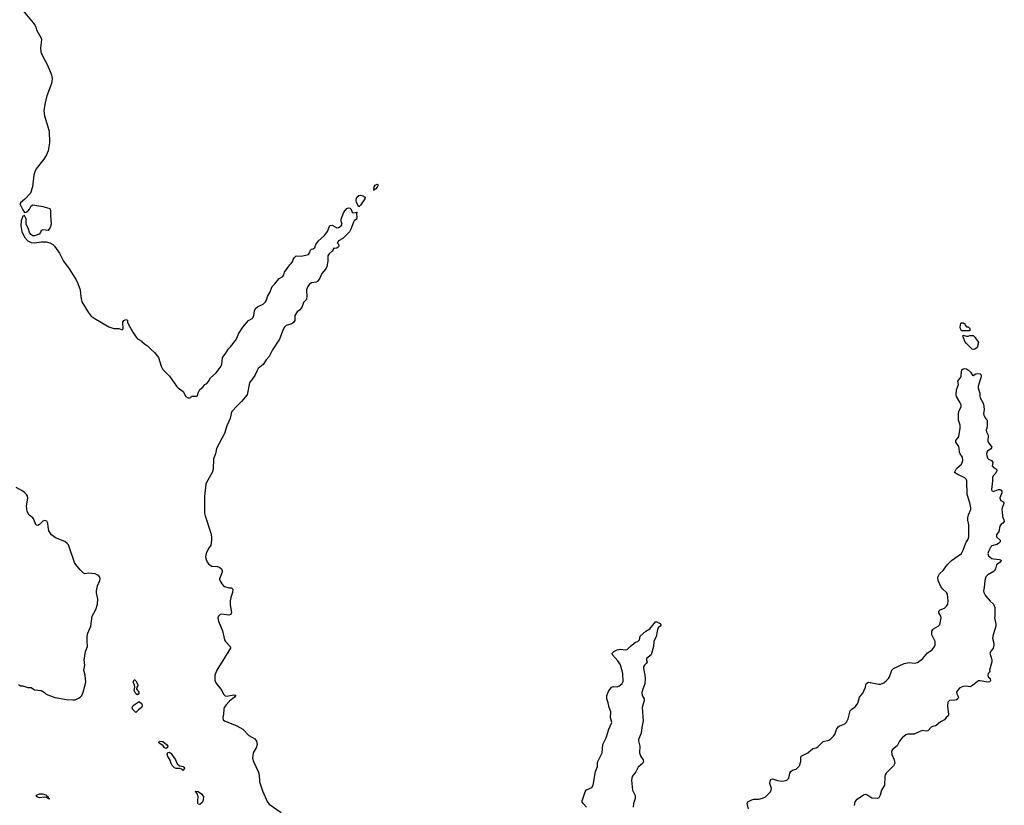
# Model space of a CAD drawing. Header units: inches. Extents: x 2348423 to 2474978, y 460702 to 613625.
# Tile 48 of 113: x 2378555 to 2390217, y 570791 to 580089. Entities that reach past the tile are written whole.
import ezdxf

# ---------------------------------------------------------------- set-up
doc = ezdxf.new("R2010")
doc.units = ezdxf.units.IN
doc.header["$MEASUREMENT"] = 0
for name, color, linetype in [('C3577', 7, 'Continuous'), ('C3578', 7, 'Continuous'), ('C3587', 7, 'Continuous'), ('C3597', 7, 'Continuous')]:
    doc.layers.add(name, color=color, linetype=linetype)

msp = doc.modelspace()

# ---------------------------------------------------------------- linework, layer by layer
at = {"layer": 'C3577', "color": 5}
for points, elevation in [([(2378744, 580000), (2378754, 579970), (2378810, 579871), (2378814, 579850), (2378803, 579757), (2378806, 579710), (2378822, 579670), (2378886, 579550), (2378930, 579436), (2378940, 579390), (2378930, 579333), (2378878, 579190), (2378853, 579090), (2378842, 579010), (2378850, 578950), (2378903, 578770), (2378909, 578630), (2378890, 578539), (2378872, 578488), (2378841, 578439), (2378750, 578324), (2378733, 578290), (2378723, 578250), (2378708, 578112), (2378683, 578037), (2378616, 577964), (2378570, 577927), (2378556, 577910), (2378590, 577837), (2378610, 577807), (2378630, 577812), (2378654, 577826), (2378672, 577848), (2378690, 577888), (2378710, 577898), (2378830, 577880), (2378910, 577856), (2378919, 577830), (2378919, 577770), (2378927, 577670), (2378916, 577630), (2378890, 577594), (2378830, 577604), (2378810, 577593), (2378801, 577570), (2378785, 577550), (2378730, 577531), (2378710, 577533), (2378685, 577545), (2378669, 577569), (2378660, 577610), (2378631, 577670), (2378631, 577730), (2378624, 577750), (2378610, 577770), (2378590, 577762), (2378571, 577710), (2378567, 577650), (2378581, 577581), (2378610, 577517), (2378650, 577473), (2378690, 577451), (2378733, 577447), (2378810, 577459), (2378870, 577461), (2378911, 577450), (2378946, 577430), (2378968, 577410), (2379027, 577327), (2379074, 577230), (2379142, 577142), (2379224, 577010), (2379245, 576965), (2379272, 576890), (2379277, 576810), (2379292, 576750), (2379367, 576627), (2379402, 576582), (2379435, 576555), (2379610, 576454), (2379670, 576435), (2379730, 576436), (2379770, 576418), (2379782, 576430), (2379778, 576510), (2379788, 576530), (2379810, 576542), (2379830, 576534), (2379831, 576510), (2379838, 576490), (2379895, 576390), (2379935, 576330), (2379952, 576312), (2380000, 576284)], 80), ([(2378540, 572220), (2378565, 572205), (2378590, 572205), (2378650, 572186), (2378690, 572185), (2378730, 572158), (2378810, 572151), (2378850, 572125), (2378867, 572107), (2378970, 572067), (2379110, 572041), (2379190, 572037), (2379210, 572039), (2379250, 572058), (2379270, 572070), (2379290, 572090), (2379307, 572130), (2379337, 572250), (2379332, 572330), (2379313, 572390), (2379325, 572450), (2379317, 572510), (2379336, 572610), (2379356, 572670), (2379352, 572732), (2379354, 572790), (2379362, 572830), (2379396, 572910), (2379412, 573030), (2379456, 573110), (2379476, 573170), (2379480, 573230), (2379465, 573305), (2379465, 573330), (2379477, 573390), (2379502, 573450), (2379506, 573470), (2379504, 573490), (2379490, 573510), (2379450, 573532), (2379370, 573537), (2379328, 573532), (2379310, 573539), (2379270, 573579), (2379219, 573639), (2379203, 573663), (2379132, 573872), (2379118, 573890), (2379090, 573912), (2378978, 573958), (2378932, 573992), (2378914, 574014), (2378901, 574041), (2378890, 574090), (2378889, 574130), (2378875, 574155), (2378850, 574162), (2378828, 574152), (2378790, 574114), (2378770, 574103), (2378748, 574108), (2378720, 574180), (2378712, 574192), (2378666, 574226), (2378643, 574270), (2378637, 574330), (2378650, 574430), (2378646, 574450), (2378635, 574470), (2378617, 574490), (2378590, 574509), (2378513, 574553)], 80), ([(2380000, 571952), (2379999, 571950), (2379960, 571920), (2379930, 571889), (2379890, 571930), (2379885, 571950), (2379898, 571970), (2379970, 572021), (2380000, 571991)], 60)]:
    msp.add_lwpolyline(points, dxfattribs=dict(at, elevation=elevation))
at = {"layer": 'C3577', "color": 5, "elevation": 60}
for points in [[(2379950, 572100), (2379930, 572110), (2379910, 572150), (2379919, 572190), (2379915, 572215), (2379899, 572250), (2379910, 572276), (2379917, 572277), (2379930, 572265), (2379950, 572230), (2379953, 572210), (2379941, 572190), (2379939, 572170), (2379967, 572130), (2379964, 572110)], [(2378910, 570869), (2378890, 570870), (2378879, 570879), (2378850, 570887), (2378790, 570879), (2378763, 570890), (2378749, 570910), (2378790, 570927), (2378830, 570925), (2378870, 570910), (2378877, 570897), (2378891, 570890), (2378892, 570872)]]:
    msp.add_lwpolyline(points, close=True, dxfattribs=at)
at = {"layer": 'C3578', "color": 5, "elevation": 80}
msp.add_lwpolyline([(2378595, 580195), (2378735, 580030), (2378744, 580000)], dxfattribs=at)
at = {"layer": 'C3587', "color": 5}
for points, elevation in [([(2382761, 578081), (2382754, 578086), (2382750, 578069), (2382753, 578110), (2382765, 578130), (2382790, 578143), (2382798, 578138), (2382801, 578130), (2382790, 578106), (2382770, 578083)], 80), ([(2382570, 577875), (2382544, 577924), (2382539, 577950), (2382543, 577977), (2382550, 577990), (2382572, 578008), (2382590, 578013), (2382624, 578004), (2382646, 577990), (2382642, 577970), (2382590, 577894)], 80), ([(2389770, 576454), (2389790, 576454), (2389810, 576434), (2389810, 576406), (2389710, 576408), (2389698, 576430), (2389695, 576450), (2389704, 576496), (2389710, 576502), (2389730, 576502), (2389751, 576491), (2389753, 576473)], 80), ([(2389770, 576345), (2389790, 576345), (2389810, 576352), (2389849, 576351), (2389870, 576330), (2389911, 576270), (2389897, 576210), (2389870, 576189), (2389850, 576184), (2389838, 576190), (2389770, 576255), (2389750, 576282), (2389739, 576319), (2389729, 576330), (2389730, 576354)], 80), ([(2380290, 571463), (2380270, 571472), (2380255, 571495), (2380201, 571530), (2380209, 571550), (2380250, 571546), (2380295, 571510), (2380308, 571490), (2380305, 571475)], 60), ([(2380490, 571203), (2380470, 571219), (2380450, 571227), (2380410, 571226), (2380390, 571236), (2380361, 571261), (2380347, 571287), (2380333, 571333), (2380309, 571370), (2380303, 571390), (2380310, 571417), (2380330, 571421), (2380350, 571404), (2380402, 571330), (2380421, 571281), (2380430, 571270), (2380450, 571258), (2380490, 571250), (2380500, 571240), (2380506, 571230), (2380499, 571210)], 60), ([(2380690, 570799), (2380670, 570803), (2380665, 570810), (2380664, 570850), (2380670, 570890), (2380661, 570921), (2380644, 570945), (2380635, 570950), (2380643, 570957), (2380670, 570954), (2380710, 570925), (2380732, 570892), (2380729, 570850), (2380716, 570824)], 60)]:
    msp.add_lwpolyline(points, close=True, dxfattribs=dict(at, elevation=elevation))
for points, elevation in [([(2380000, 576284), (2380002, 576282), (2380032, 576252), (2380070, 576230), (2380110, 576184), (2380150, 576151), (2380197, 576090), (2380230, 575990), (2380250, 575950), (2380328, 575870), (2380411, 575751), (2380432, 575730), (2380492, 575690), (2380522, 575630), (2380550, 575614), (2380570, 575614), (2380582, 575618), (2380590, 575634), (2380650, 575634), (2380662, 575638), (2380668, 575672), (2380689, 575711), (2380722, 575738), (2380749, 575771), (2380770, 575785), (2380792, 575808), (2380813, 575850), (2380881, 575910), (2380930, 575971), (2380949, 576010), (2380958, 576090), (2380997, 576143), (2381024, 576190), (2381050, 576216), (2381110, 576293), (2381131, 576329), (2381146, 576370), (2381196, 576450), (2381265, 576530), (2381308, 576552), (2381318, 576562), (2381330, 576590), (2381337, 576643), (2381349, 576670), (2381373, 576690), (2381439, 576721), (2381467, 576750), (2381478, 576770), (2381490, 576811), (2381518, 576862), (2381544, 576930), (2381577, 576963), (2381630, 577026), (2381673, 577050), (2381685, 577070), (2381690, 577102), (2381754, 577186), (2381770, 577202), (2381789, 577230), (2381794, 577250), (2381810, 577276), (2381830, 577293), (2381890, 577291), (2381974, 577310), (2381989, 577330), (2381999, 577361), (2382010, 577372), (2382030, 577378), (2382050, 577392), (2382064, 577430), (2382092, 577468), (2382164, 577536), (2382199, 577581), (2382230, 577655), (2382257, 577657), (2382310, 577627), (2382330, 577631), (2382362, 577650), (2382375, 577670), (2382363, 577703), (2382363, 577730), (2382396, 577810), (2382430, 577855), (2382450, 577861), (2382470, 577858), (2382478, 577850), (2382492, 577812), (2382505, 577805), (2382552, 577812), (2382544, 577796), (2382547, 577750), (2382543, 577730), (2382518, 577710), (2382507, 577693), (2382477, 577610), (2382460, 577580), (2382382, 577498), (2382332, 577470), (2382314, 577450), (2382331, 577431), (2382334, 577410), (2382330, 577402), (2382310, 577385), (2382282, 577382), (2382270, 577386), (2382267, 577370), (2382255, 577350), (2382222, 577318), (2382205, 577295), (2382204, 577230), (2382191, 577169), (2382179, 577141), (2382135, 577085), (2382110, 577030), (2382083, 576990), (2382070, 576981), (2382010, 576973), (2381985, 576955), (2381966, 576930), (2381951, 576890), (2381956, 576810), (2381953, 576787), (2381946, 576774), (2381917, 576743), (2381897, 576683), (2381867, 576650), (2381842, 576630), (2381814, 576590), (2381812, 576530), (2381801, 576510), (2381777, 576490), (2381712, 576468), (2381690, 576450), (2381676, 576424), (2381634, 576306), (2381550, 576181), (2381510, 576104), (2381476, 576064), (2381440, 576010), (2381381, 575959), (2381363, 575930), (2381341, 575879), (2381278, 575790), (2381250, 575649), (2381182, 575570), (2381125, 575515), (2381068, 575452), (2381059, 575430), (2381046, 575370), (2381010, 575284), (2380979, 575190), (2380885, 575015), (2380873, 574950), (2380852, 574890), (2380848, 574770), (2380833, 574730), (2380767, 574610), (2380761, 574590), (2380745, 574450), (2380744, 574250), (2380750, 574215), (2380817, 574010), (2380826, 573970), (2380827, 573930), (2380818, 573870), (2380790, 573829), (2380764, 573770), (2380755, 573730), (2380758, 573710), (2380774, 573670), (2380790, 573647), (2380810, 573631), (2380830, 573622), (2380896, 573616), (2380924, 573604), (2380945, 573590), (2380951, 573570), (2380951, 573550), (2380923, 573470), (2380927, 573450), (2380948, 573410), (2380967, 573387), (2380980, 573380), (2381030, 573366), (2381063, 573363), (2381079, 573350), (2381076, 573310), (2381056, 573250), (2381048, 573212), (2381048, 573168), (2381063, 573070), (2381059, 573061), (2381051, 573050), (2381030, 573043), (2380950, 573052), (2380930, 573049), (2380911, 573030), (2380902, 573010), (2380910, 572970), (2380956, 572856), (2380981, 572750), (2380991, 572731), (2381046, 572670), (2381051, 572650), (2380888, 572392), (2380865, 572330), (2380866, 572270), (2380879, 572239), (2380948, 572150), (2380970, 572106), (2380987, 572087), (2381010, 572081), (2381090, 572098), (2381113, 572093), (2381100, 572070), (2381038, 572022), (2380999, 571981), (2380977, 571950), (2380971, 571930), (2380969, 571870), (2380962, 571830), (2380964, 571804), (2380980, 571790), (2381127, 571730), (2381196, 571690), (2381270, 571618), (2381338, 571578), (2381360, 571550), (2381366, 571510), (2381355, 571470), (2381322, 571410), (2381311, 571350), (2381325, 571310), (2381381, 571190), (2381390, 571150), (2381396, 571070), (2381430, 570961), (2381490, 570826), (2381510, 570803), (2381650, 570704)], 80), ([(2387189, 570750), (2387173, 570810), (2387181, 570830), (2387225, 570855), (2387250, 570863), (2387310, 570864), (2387354, 570874), (2387390, 570890), (2387410, 570909), (2387446, 570950), (2387457, 570970), (2387460, 570990), (2387440, 571050), (2387442, 571078), (2387450, 571096), (2387470, 571102), (2387530, 571084), (2387582, 571078), (2387610, 571079), (2387641, 571090), (2387667, 571113), (2387678, 571170), (2387689, 571191), (2387710, 571207), (2387750, 571218), (2387790, 571256), (2387807, 571310), (2387806, 571354), (2387810, 571373), (2387890, 571410), (2387950, 571462), (2387990, 571472), (2388010, 571482), (2388070, 571547), (2388138, 571562), (2388162, 571578), (2388196, 571610), (2388211, 571630), (2388230, 571687), (2388250, 571718), (2388270, 571732), (2388330, 571754), (2388350, 571775), (2388366, 571814), (2388393, 571907), (2388410, 571930), (2388450, 571958), (2388477, 571990), (2388486, 572010), (2388502, 572070), (2388541, 572119), (2388572, 572188), (2388583, 572230), (2388590, 572238), (2388610, 572247), (2388730, 572224), (2388750, 572226), (2388790, 572240), (2388818, 572262), (2388845, 572290), (2388858, 572310), (2388884, 572390), (2388904, 572410), (2389030, 572470), (2389090, 572479), (2389150, 572473), (2389190, 572481), (2389250, 572524), (2389306, 572594), (2389363, 572630), (2389392, 572670), (2389398, 572690), (2389397, 572730), (2389360, 572810), (2389357, 572830), (2389360, 572850), (2389370, 572870), (2389380, 572880), (2389433, 572910), (2389452, 572930), (2389470, 573010), (2389465, 573030), (2389443, 573070), (2389441, 573090), (2389457, 573103), (2389510, 573125), (2389534, 573146), (2389548, 573172), (2389551, 573209), (2389546, 573290), (2389532, 573310), (2389489, 573349), (2389470, 573374), (2389435, 573450), (2389430, 573490), (2389449, 573530), (2389494, 573570), (2389542, 573638), (2389572, 573670), (2389593, 573690), (2389710, 573772), (2389730, 573810), (2389763, 573897), (2389790, 573941), (2389797, 573970), (2389797, 574110), (2389786, 574166), (2389787, 574193), (2389794, 574230), (2389819, 574290), (2389819, 574310), (2389810, 574371), (2389778, 574470), (2389772, 574630), (2389765, 574650), (2389750, 574665), (2389659, 574710), (2389629, 574730), (2389650, 574778), (2389709, 574830), (2389725, 574870), (2389721, 574910), (2389693, 574950), (2389685, 574970), (2389684, 575010), (2389678, 575038), (2389645, 575090), (2389645, 575110), (2389673, 575147), (2389679, 575161), (2389694, 575250), (2389694, 575290), (2389676, 575350), (2389674, 575426), (2389677, 575450), (2389705, 575510), (2389707, 575530), (2389696, 575556), (2389652, 575630), (2389647, 575650), (2389653, 575710), (2389673, 575770), (2389668, 575810), (2389703, 575857), (2389708, 575870), (2389710, 575930), (2389716, 575944), (2389730, 575955), (2389750, 575961), (2389770, 575958), (2389782, 575950), (2389817, 575917), (2389841, 575881), (2389850, 575878), (2389882, 575898), (2389898, 575902), (2389930, 575897), (2389939, 575890), (2389944, 575870), (2389940, 575850), (2389909, 575751), (2389909, 575729), (2389928, 575670), (2389926, 575630), (2389932, 575612), (2389965, 575550), (2389976, 575516), (2389979, 575470), (2389970, 575430), (2389973, 575410), (2389985, 575385), (2390000, 575366)], 80), ([(2390000, 573493), (2389986, 573450), (2389979, 573370), (2389971, 573330), (2389974, 573310), (2389990, 573279), (2390000, 573267)], 80), ([(2385267, 570770), (2385228, 570810), (2385217, 570830), (2385218, 570842), (2385252, 570950), (2385270, 570975), (2385330, 571002), (2385348, 571030), (2385374, 571190), (2385400, 571250), (2385399, 571290), (2385404, 571310), (2385453, 571410), (2385463, 571510), (2385500, 571590), (2385533, 571690), (2385568, 571770), (2385554, 571830), (2385555, 571895), (2385535, 571950), (2385525, 572005), (2385509, 572050), (2385509, 572090), (2385530, 572136), (2385564, 572190), (2385590, 572197), (2385630, 572192), (2385650, 572200), (2385689, 572231), (2385703, 572257), (2385700, 572350), (2385672, 572452), (2385641, 572501), (2385578, 572570), (2385573, 572590), (2385594, 572610), (2385630, 572632), (2385670, 572639), (2385730, 572631), (2385750, 572634), (2385786, 572670), (2385850, 572721), (2385875, 572730), (2385890, 572741), (2385897, 572750), (2385906, 572794), (2385973, 572850), (2386020, 572880), (2386090, 572965), (2386141, 572941), (2386151, 572931), (2386141, 572910), (2386119, 572890), (2386110, 572870), (2386093, 572790), (2386066, 572730), (2386061, 572670), (2386033, 572570), (2385981, 572530), (2385979, 572510), (2385987, 572490), (2385976, 572470), (2385955, 572450), (2385944, 572430), (2385943, 572410), (2385961, 572330), (2385964, 572290), (2385960, 572230), (2385934, 572166), (2385925, 572125), (2385928, 572090), (2385950, 572050), (2385952, 572030), (2385928, 571950), (2385938, 571790), (2385922, 571710), (2385917, 571643), (2385886, 571570), (2385886, 571554), (2385900, 571490), (2385895, 571410), (2385913, 571370), (2385940, 571330), (2385943, 571310), (2385933, 571287), (2385880, 571240), (2385853, 571187), (2385810, 571130), (2385800, 571090), (2385813, 570970), (2385845, 570905), (2385844, 570870), (2385826, 570810), (2385823, 570770)], 80), ([(2390000, 572252), (2389930, 572265), (2389910, 572263), (2389830, 572201), (2389810, 572194), (2389770, 572199), (2389730, 572196), (2389690, 572181), (2389661, 572150), (2389653, 572130), (2389655, 572110), (2389676, 572070), (2389665, 572050), (2389650, 572039), (2389630, 572034), (2389570, 572032), (2389550, 572010), (2389545, 571965), (2389556, 571864), (2389552, 571848), (2389530, 571829), (2389510, 571804), (2389463, 571777), (2389410, 571734), (2389370, 571725), (2389350, 571715), (2389310, 571672), (2389290, 571670), (2389250, 571674), (2389210, 571662), (2389150, 571632), (2389069, 571631), (2389050, 571624), (2389009, 571590), (2388977, 571550), (2388947, 571493), (2388892, 571450), (2388882, 571430), (2388884, 571390), (2388914, 571330), (2388921, 571290), (2388904, 571256), (2388818, 571170), (2388807, 571153), (2388801, 571130), (2388797, 571030), (2388762, 570970), (2388748, 570910), (2388730, 570880), (2388710, 570870), (2388650, 570876), (2388590, 570916), (2388570, 570917), (2388550, 570910), (2388462, 570850), (2388446, 570830), (2388440, 570790)], 80), ([(2380000, 571991), (2380001, 571990), (2380004, 571970), (2380000, 571952)], 60)]:
    msp.add_lwpolyline(points, dxfattribs=dict(at, elevation=elevation))
at = {"layer": 'C3597', "color": 5, "elevation": 80}
for points in [[(2390000, 575366), (2390013, 575350), (2390015, 575270), (2390004, 575230), (2390008, 575210), (2390028, 575170), (2390022, 575102), (2390026, 575090), (2390071, 575030), (2390056, 575010), (2390019, 574981), (2390010, 574970), (2390007, 574950), (2390014, 574910), (2390020, 574900), (2390029, 574889), (2390067, 574870), (2390081, 574850), (2390075, 574810), (2390081, 574801), (2390090, 574788), (2390126, 574770), (2390130, 574751), (2390110, 574715), (2390085, 574690), (2390078, 574670), (2390079, 574630), (2390067, 574527), (2390070, 574511), (2390090, 574504), (2390150, 574530), (2390170, 574530), (2390181, 574521), (2390188, 574510), (2390188, 574490), (2390165, 574430), (2390167, 574410), (2390177, 574397), (2390202, 574382), (2390211, 574370), (2390208, 574350), (2390191, 574310), (2390188, 574290), (2390193, 574270), (2390195, 574210), (2390213, 574170), (2390217, 574150), (2390199, 574130), (2390181, 574119), (2390164, 574096), (2390154, 574030), (2390126, 573990), (2390123, 573970), (2390167, 573930), (2390170, 573910), (2390150, 573890), (2390130, 573879), (2390070, 573861), (2390059, 573850), (2390030, 573796), (2390024, 573770), (2390030, 573742), (2390070, 573713), (2390090, 573707), (2390161, 573701), (2390176, 573696), (2390181, 573690), (2390167, 573670), (2390123, 573637), (2390114, 573590), (2390098, 573562), (2390021, 573519), (2390002, 573498), (2390000, 573493)], [(2390000, 573267), (2390050, 573206), (2390091, 573170), (2390107, 573130), (2390107, 573030), (2390103, 573010), (2390116, 572936), (2390117, 572910), (2390084, 572810), (2390078, 572770), (2390093, 572710), (2390093, 572687), (2390086, 572650), (2390061, 572619), (2390046, 572590), (2390070, 572514), (2390071, 572490), (2390041, 572390), (2390045, 572370), (2390028, 572352), (2390021, 572330), (2390027, 572310), (2390051, 572291), (2390053, 572267), (2390047, 572253), (2390030, 572247), (2390000, 572252)]]:
    msp.add_lwpolyline(points, dxfattribs=at)

doc.saveas('drawing.dxf')
